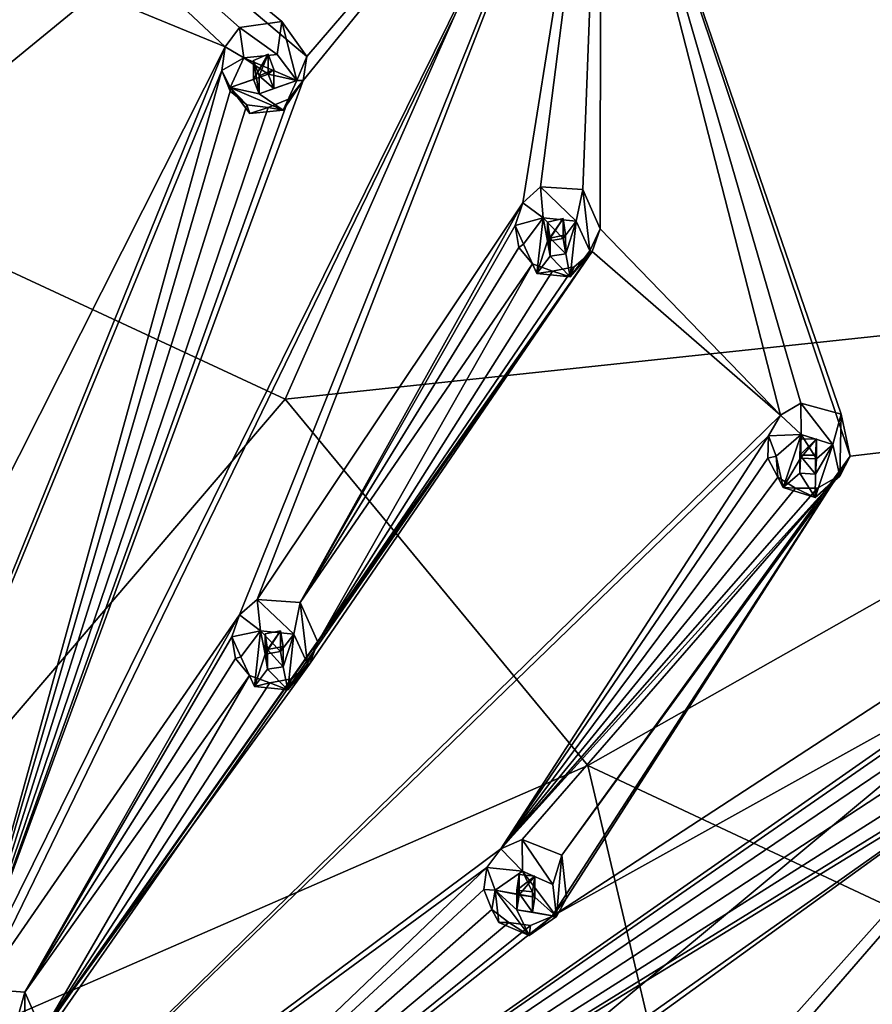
# Model space of a CAD drawing. Header units: millimetres. Extents: x -145 to 248, y -150 to 247.
# Tile 172 of 174: x 209 to 228, y 208 to 230. Entities that reach past the tile are written whole.
import ezdxf

# ---------------------------------------------------------------- set-up
doc = ezdxf.new("R2010")
doc.units = ezdxf.units.MM
doc.header["$LTSCALE"] = 65.185185
for name, color, linetype in [('1569', 7, 'CONTINUOUS'), ('1570', 7, 'CONTINUOUS'), ('1586', 7, 'CONTINUOUS'), ('1606', 7, 'CONTINUOUS'), ('1620', 7, 'CONTINUOUS'), ('1667', 7, 'CONTINUOUS'), ('1668', 7, 'CONTINUOUS'), ('1669', 7, 'CONTINUOUS'), ('1670', 7, 'CONTINUOUS'), ('1671', 7, 'CONTINUOUS'), ('1672', 7, 'CONTINUOUS'), ('1673', 7, 'CONTINUOUS'), ('1674', 7, 'CONTINUOUS'), ('1675', 7, 'CONTINUOUS'), ('1676', 7, 'CONTINUOUS'), ('1677', 7, 'CONTINUOUS'), ('1678', 7, 'CONTINUOUS'), ('1679', 7, 'CONTINUOUS'), ('1680', 7, 'CONTINUOUS'), ('1681', 7, 'CONTINUOUS'), ('1812', 7, 'CONTINUOUS'), ('1815', 7, 'CONTINUOUS'), ('1892', 7, 'CONTINUOUS'), ('1893', 7, 'CONTINUOUS'), ('1894', 7, 'CONTINUOUS'), ('1895', 7, 'CONTINUOUS'), ('1896', 7, 'CONTINUOUS'), ('1897', 7, 'CONTINUOUS'), ('1898', 7, 'CONTINUOUS'), ('1899', 7, 'CONTINUOUS'), ('1900', 7, 'CONTINUOUS'), ('1901', 7, 'CONTINUOUS'), ('1987', 7, 'CONTINUOUS'), ('2007', 7, 'CONTINUOUS'), ('2008', 7, 'CONTINUOUS'), ('2010', 7, 'CONTINUOUS'), ('2011', 7, 'CONTINUOUS'), ('2012', 7, 'CONTINUOUS')]:
    doc.layers.add(name, color=color, linetype=linetype)

msp = doc.modelspace()

# ---------------------------------------------------------------- linework, layer by layer
at = {"layer": '1569', "linetype": 'CONTINUOUS'}
for points in [[(200, 247.005, -24.787), (223.945, 240.808, -26.448), (205.437, 225.642, -38.048), (200, 247.005, -24.787)], [(205.437, 225.642, -38.048), (223.945, 240.808, -26.448), (215.235, 221.084, -39.269), (205.437, 225.642, -38.048)], [(223.945, 240.808, -26.448), (241.474, 223.876, -30.985), (215.235, 221.084, -39.269), (223.945, 240.808, -26.448)], [(205.437, 225.642, -38.048), (215.235, 221.084, -39.269), (200, 203.267, -46.59), (205.437, 225.642, -38.048)], [(215.235, 221.084, -39.269), (241.474, 223.876, -30.985), (222.016, 212.871, -41.47), (215.235, 221.084, -39.269)], [(241.474, 223.876, -30.985), (247.891, 200.746, -37.182), (222.016, 212.871, -41.47), (241.474, 223.876, -30.985)], [(215.235, 221.084, -39.269), (222.016, 212.871, -41.47), (200, 203.267, -46.59), (215.235, 221.084, -39.269)], [(222.016, 212.871, -41.47), (224.435, 202.63, -44.214), (200, 203.267, -46.59), (222.016, 212.871, -41.47)], [(222.016, 212.871, -41.47), (247.891, 200.746, -37.182), (224.435, 202.63, -44.214), (222.016, 212.871, -41.47)]]:
    msp.add_3dface(points, dxfattribs=at)
at = {"layer": '1570', "linetype": 'CONTINUOUS'}
for points in [[(222.924, 239.116, -15.243), (240.403, 223.747, -19.361), (224.25, 241.079, -25.422), (222.924, 239.116, -15.243)], [(224.25, 241.079, -25.422), (240.403, 223.747, -19.361), (234.295, 233.634, -27.417), (224.25, 241.079, -25.422)]]:
    msp.add_3dface(points, dxfattribs=at)
at = {"layer": '1586', "linetype": 'CONTINUOUS'}
for points in [[(239.021, 221.102, -19.035), (224.707, 236.759, -14.839), (222.31, 236.43, -14.928), (239.021, 221.102, -19.035)], [(234.747, 228.856, -16.957), (224.707, 236.759, -14.839), (239.021, 221.102, -19.035), (234.747, 228.856, -16.957)]]:
    msp.add_3dface(points, dxfattribs=at)
at = {"layer": '1606', "linetype": 'CONTINUOUS'}
for points in [[(241.474, 223.876, -30.985), (223.945, 240.808, -26.448), (242.002, 223.932, -30.017), (241.474, 223.876, -30.985)], [(223.945, 240.808, -26.448), (234.295, 233.634, -27.417), (242.002, 223.932, -30.017), (223.945, 240.808, -26.448)]]:
    msp.add_3dface(points, dxfattribs=at)
at = {"layer": '1620', "linetype": 'CONTINUOUS'}
for points in [[(222.924, 239.116, -15.243), (222.786, 238.684, -14.627), (240.159, 223.408, -18.72), (222.924, 239.116, -15.243)], [(240.403, 223.747, -19.361), (222.924, 239.116, -15.243), (240.159, 223.408, -18.72), (240.403, 223.747, -19.361)], [(224.707, 236.759, -14.839), (234.747, 228.856, -16.957), (222.786, 238.684, -14.627), (224.707, 236.759, -14.839)], [(222.786, 238.684, -14.627), (234.747, 228.856, -16.957), (240.159, 223.408, -18.72), (222.786, 238.684, -14.627)]]:
    msp.add_3dface(points, dxfattribs=at)
at = {"layer": '1667', "linetype": 'CONTINUOUS'}
for points in [[(215.058, 228.808, -11.232), (215.499, 228.221, -11.389), (215.16, 229.546, -13.105), (215.058, 228.808, -11.232)], [(215.16, 229.546, -13.105), (215.499, 228.221, -11.389), (215.722, 228.762, -13.144), (215.16, 229.546, -13.105)], [(215.722, 228.762, -13.144), (215.499, 228.221, -11.389), (215.64, 228.227, -13.109), (215.722, 228.762, -13.144)], [(215.499, 228.221, -11.389), (215.194, 227.56, -11.566), (215.64, 228.227, -13.109), (215.499, 228.221, -11.389)], [(215.64, 228.227, -13.109), (215.194, 227.56, -11.566), (215.314, 227.808, -13.046), (215.64, 228.227, -13.109)], [(215.314, 227.808, -13.046), (215.194, 227.56, -11.566), (214.855, 227.617, -12.976), (215.314, 227.808, -13.046)], [(214.448, 227.484, -11.586), (214.38, 227.682, -12.915), (214.855, 227.617, -12.976), (214.448, 227.484, -11.586)], [(215.194, 227.56, -11.566), (214.448, 227.484, -11.586), (214.855, 227.617, -12.976), (215.194, 227.56, -11.566)]]:
    msp.add_3dface(points, dxfattribs=at)
at = {"layer": '1668', "linetype": 'CONTINUOUS'}
for points in [[(214.312, 228.732, -11.252), (214.007, 228.07, -11.429), (214.855, 228.366, -11.35), (214.312, 228.732, -11.252)], [(215.499, 228.221, -11.389), (215.058, 228.808, -11.232), (214.312, 228.732, -11.252), (215.499, 228.221, -11.389)], [(215.499, 228.221, -11.389), (214.312, 228.732, -11.252), (214.855, 228.366, -11.35), (215.499, 228.221, -11.389)], [(214.855, 228.366, -11.35), (214.007, 228.07, -11.429), (214.525, 228.244, -11.383), (214.855, 228.366, -11.35)], [(214.525, 228.244, -11.383), (214.007, 228.07, -11.429), (214.652, 227.925, -11.468), (214.525, 228.244, -11.383)], [(215.194, 227.56, -11.566), (215.499, 228.221, -11.389), (214.652, 227.925, -11.468), (215.194, 227.56, -11.566)], [(214.652, 227.925, -11.468), (215.499, 228.221, -11.389), (214.982, 228.048, -11.435), (214.652, 227.925, -11.468)], [(215.499, 228.221, -11.389), (214.855, 228.366, -11.35), (214.982, 228.048, -11.435), (215.499, 228.221, -11.389)], [(214.448, 227.484, -11.586), (215.194, 227.56, -11.566), (214.007, 228.07, -11.429), (214.448, 227.484, -11.586)], [(214.007, 228.07, -11.429), (215.194, 227.56, -11.566), (214.652, 227.925, -11.468), (214.007, 228.07, -11.429)]]:
    msp.add_3dface(points, dxfattribs=at)
at = {"layer": '1669', "linetype": 'CONTINUOUS'}
for points in [[(214.855, 228.366, -11.35), (214.855, 228.815, -13.026), (214.981, 228.473, -13.028), (214.855, 228.366, -11.35)], [(214.652, 228.329, -12.977), (214.982, 228.048, -11.435), (214.981, 228.473, -13.028), (214.652, 228.329, -12.977)], [(214.982, 228.048, -11.435), (214.855, 228.366, -11.35), (214.981, 228.473, -13.028), (214.982, 228.048, -11.435)], [(214.652, 227.925, -11.468), (214.982, 228.048, -11.435), (214.652, 228.329, -12.977), (214.652, 227.925, -11.468)]]:
    msp.add_3dface(points, dxfattribs=at)
at = {"layer": '1670', "linetype": 'CONTINUOUS'}
for points in [[(215.058, 228.808, -11.232), (215.16, 229.546, -13.105), (214.213, 229.41, -12.971), (215.058, 228.808, -11.232)], [(213.891, 228.979, -12.908), (214.312, 228.732, -11.252), (214.213, 229.41, -12.971), (213.891, 228.979, -12.908)], [(214.312, 228.732, -11.252), (215.058, 228.808, -11.232), (214.213, 229.41, -12.971), (214.312, 228.732, -11.252)], [(213.82, 228.45, -12.874), (214.312, 228.732, -11.252), (213.891, 228.979, -12.908), (213.82, 228.45, -12.874)], [(214.007, 228.07, -11.429), (214.312, 228.732, -11.252), (213.82, 228.45, -12.874), (214.007, 228.07, -11.429)], [(214.004, 227.983, -12.878), (214.007, 228.07, -11.429), (213.82, 228.45, -12.874), (214.004, 227.983, -12.878)], [(214.38, 227.682, -12.915), (214.007, 228.07, -11.429), (214.004, 227.983, -12.878), (214.38, 227.682, -12.915)], [(214.38, 227.682, -12.915), (214.448, 227.484, -11.586), (214.007, 228.07, -11.429), (214.38, 227.682, -12.915)]]:
    msp.add_3dface(points, dxfattribs=at)
at = {"layer": '1671', "linetype": 'CONTINUOUS'}
for points in [[(214.855, 228.366, -11.35), (214.525, 228.244, -11.383), (214.855, 228.815, -13.026), (214.855, 228.366, -11.35)], [(214.855, 228.815, -13.026), (214.525, 228.244, -11.383), (214.525, 228.67, -12.975), (214.855, 228.815, -13.026)], [(214.525, 228.244, -11.383), (214.652, 227.925, -11.468), (214.525, 228.67, -12.975), (214.525, 228.244, -11.383)], [(214.652, 227.925, -11.468), (214.652, 228.329, -12.977), (214.525, 228.67, -12.975), (214.652, 227.925, -11.468)]]:
    msp.add_3dface(points, dxfattribs=at)
at = {"layer": '1672', "linetype": 'CONTINUOUS'}
for points in [[(221.761, 225.07, -12.233), (222.066, 224.408, -12.411), (221.908, 225.783, -14.113), (221.761, 225.07, -12.233)], [(221.908, 225.783, -14.113), (222.066, 224.408, -12.411), (222.298, 224.902, -14.179), (221.908, 225.783, -14.113)], [(222.298, 224.902, -14.179), (222.066, 224.408, -12.411), (222.113, 224.394, -14.136), (222.298, 224.902, -14.179)], [(222.066, 224.408, -12.411), (221.625, 223.822, -12.568), (222.113, 224.394, -14.136), (222.066, 224.408, -12.411)], [(222.113, 224.394, -14.136), (221.625, 223.822, -12.568), (221.713, 224.049, -14.054), (222.113, 224.394, -14.136)], [(220.879, 223.897, -12.548), (220.781, 224.112, -13.872), (221.229, 223.953, -13.958), (220.879, 223.897, -12.548)], [(221.713, 224.049, -14.054), (221.625, 223.822, -12.568), (221.229, 223.953, -13.958), (221.713, 224.049, -14.054)], [(221.625, 223.822, -12.568), (220.879, 223.897, -12.548), (221.229, 223.953, -13.958), (221.625, 223.822, -12.568)]]:
    msp.add_3dface(points, dxfattribs=at)
at = {"layer": '1673', "linetype": 'CONTINUOUS'}
for points in [[(220.574, 224.559, -12.37), (220.879, 223.897, -12.548), (221.015, 225.145, -12.213), (220.574, 224.559, -12.37)], [(221.015, 225.145, -12.213), (220.879, 223.897, -12.548), (221.118, 224.625, -12.352), (221.015, 225.145, -12.213)], [(221.761, 225.07, -12.233), (221.015, 225.145, -12.213), (221.467, 224.679, -12.338), (221.761, 225.07, -12.233)], [(221.467, 224.679, -12.338), (221.015, 225.145, -12.213), (221.118, 224.625, -12.352), (221.467, 224.679, -12.338)], [(221.761, 225.07, -12.233), (221.467, 224.679, -12.338), (221.523, 224.342, -12.428), (221.761, 225.07, -12.233)], [(221.625, 223.822, -12.568), (221.761, 225.07, -12.233), (221.523, 224.342, -12.428), (221.625, 223.822, -12.568)], [(221.625, 223.822, -12.568), (222.066, 224.408, -12.411), (221.761, 225.07, -12.233), (221.625, 223.822, -12.568)], [(221.118, 224.625, -12.352), (220.879, 223.897, -12.548), (221.173, 224.288, -12.443), (221.118, 224.625, -12.352)], [(220.879, 223.897, -12.548), (221.625, 223.822, -12.568), (221.173, 224.288, -12.443), (220.879, 223.897, -12.548)], [(221.173, 224.288, -12.443), (221.625, 223.822, -12.568), (221.523, 224.342, -12.428), (221.173, 224.288, -12.443)]]:
    msp.add_3dface(points, dxfattribs=at)
at = {"layer": '1674', "linetype": 'CONTINUOUS'}
for points in [[(221.467, 224.679, -12.338), (221.467, 225.128, -14.014), (221.522, 224.767, -14.021), (221.467, 224.679, -12.338)], [(221.173, 224.692, -13.951), (221.523, 224.342, -12.428), (221.522, 224.767, -14.021), (221.173, 224.692, -13.951)], [(221.173, 224.288, -12.443), (221.523, 224.342, -12.428), (221.173, 224.692, -13.951), (221.173, 224.288, -12.443)], [(221.523, 224.342, -12.428), (221.467, 224.679, -12.338), (221.522, 224.767, -14.021), (221.523, 224.342, -12.428)]]:
    msp.add_3dface(points, dxfattribs=at)
at = {"layer": '1675', "linetype": 'CONTINUOUS'}
for points in [[(220.564, 225.481, -13.845), (221.015, 225.145, -12.213), (220.962, 225.839, -13.928), (220.564, 225.481, -13.845)], [(221.761, 225.07, -12.233), (221.908, 225.783, -14.113), (220.962, 225.839, -13.928), (221.761, 225.07, -12.233)], [(221.015, 225.145, -12.213), (221.761, 225.07, -12.233), (220.962, 225.839, -13.928), (221.015, 225.145, -12.213)], [(220.39, 224.977, -13.805), (221.015, 225.145, -12.213), (220.564, 225.481, -13.845), (220.39, 224.977, -13.805)], [(220.574, 224.559, -12.37), (221.015, 225.145, -12.213), (220.39, 224.977, -13.805), (220.574, 224.559, -12.37)], [(220.476, 224.482, -13.816), (220.574, 224.559, -12.37), (220.39, 224.977, -13.805), (220.476, 224.482, -13.816)], [(220.781, 224.112, -13.872), (220.574, 224.559, -12.37), (220.476, 224.482, -13.816), (220.781, 224.112, -13.872)], [(220.781, 224.112, -13.872), (220.879, 223.897, -12.548), (220.574, 224.559, -12.37), (220.781, 224.112, -13.872)]]:
    msp.add_3dface(points, dxfattribs=at)
at = {"layer": '1676', "linetype": 'CONTINUOUS'}
for points in [[(221.467, 224.679, -12.338), (221.118, 224.625, -12.352), (221.467, 225.128, -14.014), (221.467, 224.679, -12.338)], [(221.467, 225.128, -14.014), (221.118, 224.625, -12.352), (221.118, 225.051, -13.945), (221.467, 225.128, -14.014)], [(221.118, 224.625, -12.352), (221.173, 224.288, -12.443), (221.118, 225.051, -13.945), (221.118, 224.625, -12.352)], [(221.173, 224.288, -12.443), (221.173, 224.692, -13.951), (221.118, 225.051, -13.945), (221.173, 224.288, -12.443)]]:
    msp.add_3dface(points, dxfattribs=at)
at = {"layer": '1677', "linetype": 'CONTINUOUS'}
for points in [[(227.513, 220.067, -13.574), (227.669, 219.358, -13.764), (227.699, 220.746, -15.462), (227.513, 220.067, -13.574)], [(227.699, 220.746, -15.462), (227.669, 219.358, -13.764), (227.9, 219.805, -15.544), (227.699, 220.746, -15.462)], [(227.9, 219.805, -15.544), (227.669, 219.358, -13.764), (227.619, 219.345, -15.489), (227.9, 219.805, -15.544)], [(226.398, 219.098, -13.834), (226.274, 219.335, -15.152), (226.675, 219.09, -15.261), (226.398, 219.098, -13.834)], [(227.669, 219.358, -13.764), (227.112, 218.874, -13.894), (227.619, 219.345, -15.489), (227.669, 219.358, -13.764)], [(227.619, 219.345, -15.489), (227.112, 218.874, -13.894), (227.163, 219.087, -15.383), (227.619, 219.345, -15.489)], [(227.112, 218.874, -13.894), (226.398, 219.098, -13.834), (226.675, 219.09, -15.261), (227.112, 218.874, -13.894)], [(227.163, 219.087, -15.383), (227.112, 218.874, -13.894), (226.675, 219.09, -15.261), (227.163, 219.087, -15.383)]]:
    msp.add_3dface(points, dxfattribs=at)
at = {"layer": '1678', "linetype": 'CONTINUOUS'}
for points in [[(226.242, 219.806, -13.644), (226.398, 219.098, -13.834), (226.8, 220.291, -13.514), (226.242, 219.806, -13.644)], [(226.8, 220.291, -13.514), (226.398, 219.098, -13.834), (226.788, 219.762, -13.656), (226.8, 220.291, -13.514)], [(227.141, 219.744, -13.66), (226.8, 220.291, -13.514), (226.788, 219.762, -13.656), (227.141, 219.744, -13.66)], [(227.513, 220.067, -13.574), (226.8, 220.291, -13.514), (227.141, 219.744, -13.66), (227.513, 220.067, -13.574)], [(227.112, 218.874, -13.894), (227.669, 219.358, -13.764), (227.513, 220.067, -13.574), (227.112, 218.874, -13.894)], [(227.112, 218.874, -13.894), (227.513, 220.067, -13.574), (227.123, 219.403, -13.752), (227.112, 218.874, -13.894)], [(227.513, 220.067, -13.574), (227.141, 219.744, -13.66), (227.123, 219.403, -13.752), (227.513, 220.067, -13.574)], [(226.788, 219.762, -13.656), (226.398, 219.098, -13.834), (226.77, 219.421, -13.747), (226.788, 219.762, -13.656)], [(226.398, 219.098, -13.834), (227.112, 218.874, -13.894), (226.77, 219.421, -13.747), (226.398, 219.098, -13.834)], [(226.77, 219.421, -13.747), (227.112, 218.874, -13.894), (227.123, 219.403, -13.752), (226.77, 219.421, -13.747)]]:
    msp.add_3dface(points, dxfattribs=at)
at = {"layer": '1679', "linetype": 'CONTINUOUS'}
for points in [[(227.141, 219.744, -13.66), (227.141, 220.193, -15.336), (227.122, 219.829, -15.344), (227.141, 219.744, -13.66)], [(226.77, 219.825, -15.256), (227.123, 219.403, -13.752), (227.122, 219.829, -15.344), (226.77, 219.825, -15.256)], [(226.77, 219.421, -13.747), (227.123, 219.403, -13.752), (226.77, 219.825, -15.256), (226.77, 219.421, -13.747)], [(227.123, 219.403, -13.752), (227.141, 219.744, -13.66), (227.122, 219.829, -15.344), (227.123, 219.403, -13.752)]]:
    msp.add_3dface(points, dxfattribs=at)
at = {"layer": '1680', "linetype": 'CONTINUOUS'}
for points in [[(226.337, 220.719, -15.121), (226.8, 220.291, -13.514), (226.795, 220.991, -15.227), (226.337, 220.719, -15.121)], [(227.513, 220.067, -13.574), (227.699, 220.746, -15.462), (226.795, 220.991, -15.227), (227.513, 220.067, -13.574)], [(226.8, 220.291, -13.514), (227.513, 220.067, -13.574), (226.795, 220.991, -15.227), (226.8, 220.291, -13.514)], [(226.069, 220.26, -15.069), (226.8, 220.291, -13.514), (226.337, 220.719, -15.121), (226.069, 220.26, -15.069)], [(226.242, 219.806, -13.644), (226.8, 220.291, -13.514), (226.069, 220.26, -15.069), (226.242, 219.806, -13.644)], [(226.053, 219.758, -15.082), (226.242, 219.806, -13.644), (226.069, 220.26, -15.069), (226.053, 219.758, -15.082)], [(226.274, 219.335, -15.152), (226.242, 219.806, -13.644), (226.053, 219.758, -15.082), (226.274, 219.335, -15.152)], [(226.274, 219.335, -15.152), (226.398, 219.098, -13.834), (226.242, 219.806, -13.644), (226.274, 219.335, -15.152)]]:
    msp.add_3dface(points, dxfattribs=at)
at = {"layer": '1681', "linetype": 'CONTINUOUS'}
for points in [[(226.788, 219.762, -13.656), (226.77, 219.421, -13.747), (226.788, 220.188, -15.248), (226.788, 219.762, -13.656)], [(226.77, 219.421, -13.747), (226.77, 219.825, -15.256), (226.788, 220.188, -15.248), (226.77, 219.421, -13.747)], [(227.141, 219.744, -13.66), (226.788, 219.762, -13.656), (227.141, 220.193, -15.336), (227.141, 219.744, -13.66)], [(227.141, 220.193, -15.336), (226.788, 219.762, -13.656), (226.788, 220.188, -15.248), (227.141, 220.193, -15.336)]]:
    msp.add_3dface(points, dxfattribs=at)
at = {"layer": '1812', "linetype": 'CONTINUOUS'}
for points in [[(209.169, 206.958, -11.604), (209.409, 206.58, -11.705), (209.405, 207.789, -13.452), (209.169, 206.958, -11.604)], [(209.405, 207.789, -13.452), (209.409, 206.58, -11.705), (209.798, 206.896, -13.62), (209.405, 207.789, -13.452)]]:
    msp.add_3dface(points, dxfattribs=at)
at = {"layer": '1815', "linetype": 'CONTINUOUS'}
msp.add_3dface([(209.169, 206.958, -11.604), (209.405, 207.789, -13.452), (208.422, 207.862, -13.361), (209.169, 206.958, -11.604)], dxfattribs=at)
at = {"layer": '1892', "linetype": 'CONTINUOUS'}
for points in [[(215.429, 215.813, -11.358), (215.734, 215.151, -11.535), (215.576, 216.526, -13.237), (215.429, 215.813, -11.358)], [(215.576, 216.526, -13.237), (215.734, 215.151, -11.535), (215.971, 215.635, -13.356), (215.576, 216.526, -13.237)], [(215.971, 215.635, -13.356), (215.734, 215.151, -11.535), (215.781, 215.142, -13.366), (215.971, 215.635, -13.356)], [(215.734, 215.151, -11.535), (215.294, 214.565, -11.692), (215.781, 215.142, -13.366), (215.734, 215.151, -11.535)], [(215.781, 215.142, -13.366), (215.294, 214.565, -11.692), (215.382, 214.812, -13.335), (215.781, 215.142, -13.366)], [(214.548, 214.64, -11.672), (214.435, 214.889, -13.2), (214.895, 214.723, -13.275), (214.548, 214.64, -11.672)], [(215.382, 214.812, -13.335), (215.294, 214.565, -11.692), (214.895, 214.723, -13.275), (215.382, 214.812, -13.335)], [(215.294, 214.565, -11.692), (214.548, 214.64, -11.672), (214.895, 214.723, -13.275), (215.294, 214.565, -11.692)]]:
    msp.add_3dface(points, dxfattribs=at)
at = {"layer": '1893', "linetype": 'CONTINUOUS'}
for points in [[(214.243, 215.302, -11.495), (214.548, 214.64, -11.672), (214.683, 215.888, -11.338), (214.243, 215.302, -11.495)], [(214.683, 215.888, -11.338), (214.548, 214.64, -11.672), (214.786, 215.368, -11.477), (214.683, 215.888, -11.338)], [(215.429, 215.813, -11.358), (214.683, 215.888, -11.338), (215.135, 215.422, -11.463), (215.429, 215.813, -11.358)], [(215.135, 215.422, -11.463), (214.683, 215.888, -11.338), (214.786, 215.368, -11.477), (215.135, 215.422, -11.463)], [(215.429, 215.813, -11.358), (215.135, 215.422, -11.463), (215.191, 215.084, -11.553), (215.429, 215.813, -11.358)], [(215.294, 214.565, -11.692), (215.429, 215.813, -11.358), (215.191, 215.084, -11.553), (215.294, 214.565, -11.692)], [(215.294, 214.565, -11.692), (215.734, 215.151, -11.535), (215.429, 215.813, -11.358), (215.294, 214.565, -11.692)], [(214.786, 215.368, -11.477), (214.548, 214.64, -11.672), (214.842, 215.031, -11.567), (214.786, 215.368, -11.477)], [(214.548, 214.64, -11.672), (215.294, 214.565, -11.692), (214.842, 215.031, -11.567), (214.548, 214.64, -11.672)], [(214.842, 215.031, -11.567), (215.294, 214.565, -11.692), (215.191, 215.084, -11.553), (214.842, 215.031, -11.567)]]:
    msp.add_3dface(points, dxfattribs=at)
at = {"layer": '1894', "linetype": 'CONTINUOUS'}
for points in [[(215.135, 215.422, -11.463), (215.135, 215.892, -13.219), (215.19, 215.539, -13.252), (215.135, 215.422, -11.463)], [(214.842, 215.471, -13.209), (215.191, 215.084, -11.553), (215.19, 215.539, -13.252), (214.842, 215.471, -13.209)], [(214.842, 215.031, -11.567), (215.191, 215.084, -11.553), (214.842, 215.471, -13.209), (214.842, 215.031, -11.567)], [(215.191, 215.084, -11.553), (215.135, 215.422, -11.463), (215.19, 215.539, -13.252), (215.191, 215.084, -11.553)]]:
    msp.add_3dface(points, dxfattribs=at)
at = {"layer": '1895', "linetype": 'CONTINUOUS'}
for points in [[(214.21, 216.244, -13.07), (214.683, 215.888, -11.338), (214.607, 216.592, -13.1), (214.21, 216.244, -13.07)], [(215.429, 215.813, -11.358), (215.576, 216.526, -13.237), (214.607, 216.592, -13.1), (215.429, 215.813, -11.358)], [(214.683, 215.888, -11.338), (215.429, 215.813, -11.358), (214.607, 216.592, -13.1), (214.683, 215.888, -11.338)], [(214.038, 215.755, -13.082), (214.683, 215.888, -11.338), (214.21, 216.244, -13.07), (214.038, 215.755, -13.082)], [(214.243, 215.302, -11.495), (214.683, 215.888, -11.338), (214.038, 215.755, -13.082), (214.243, 215.302, -11.495)], [(214.122, 215.266, -13.13), (214.243, 215.302, -11.495), (214.038, 215.755, -13.082), (214.122, 215.266, -13.13)], [(214.435, 214.889, -13.2), (214.243, 215.302, -11.495), (214.122, 215.266, -13.13), (214.435, 214.889, -13.2)], [(214.435, 214.889, -13.2), (214.548, 214.64, -11.672), (214.243, 215.302, -11.495), (214.435, 214.889, -13.2)]]:
    msp.add_3dface(points, dxfattribs=at)
at = {"layer": '1896', "linetype": 'CONTINUOUS'}
for points in [[(215.135, 215.422, -11.463), (214.786, 215.368, -11.477), (215.135, 215.892, -13.219), (215.135, 215.422, -11.463)], [(215.135, 215.892, -13.219), (214.786, 215.368, -11.477), (214.786, 215.823, -13.176), (215.135, 215.892, -13.219)], [(214.786, 215.368, -11.477), (214.842, 215.031, -11.567), (214.786, 215.823, -13.176), (214.786, 215.368, -11.477)], [(214.842, 215.031, -11.567), (214.842, 215.471, -13.209), (214.786, 215.823, -13.176), (214.842, 215.031, -11.567)]]:
    msp.add_3dface(points, dxfattribs=at)
at = {"layer": '1897', "linetype": 'CONTINUOUS'}
for points in [[(221.237, 210.203, -12.861), (221.315, 209.483, -13.054), (221.439, 210.863, -14.755), (221.237, 210.203, -12.861)], [(221.439, 210.863, -14.755), (221.315, 209.483, -13.054), (221.539, 209.896, -14.894), (221.439, 210.863, -14.755)], [(221.539, 209.896, -14.894), (221.315, 209.483, -13.054), (221.21, 209.483, -14.882), (221.539, 209.896, -14.894)], [(220.023, 209.351, -13.089), (219.867, 209.641, -14.606), (220.25, 209.347, -14.716), (220.023, 209.351, -13.089)], [(221.315, 209.483, -13.054), (220.708, 209.057, -13.168), (221.21, 209.483, -14.882), (221.315, 209.483, -13.054)], [(221.21, 209.483, -14.882), (220.708, 209.057, -13.168), (220.735, 209.286, -14.816), (221.21, 209.483, -14.882)], [(220.708, 209.057, -13.168), (220.023, 209.351, -13.089), (220.25, 209.347, -14.716), (220.708, 209.057, -13.168)], [(220.735, 209.286, -14.816), (220.708, 209.057, -13.168), (220.25, 209.347, -14.716), (220.735, 209.286, -14.816)]]:
    msp.add_3dface(points, dxfattribs=at)
at = {"layer": '1898', "linetype": 'CONTINUOUS'}
for points in [[(220.552, 210.498, -12.782), (219.945, 210.072, -12.896), (220.832, 209.919, -12.937), (220.552, 210.498, -12.782)], [(221.315, 209.483, -13.054), (221.237, 210.203, -12.861), (220.552, 210.498, -12.782), (221.315, 209.483, -13.054)], [(221.315, 209.483, -13.054), (220.552, 210.498, -12.782), (220.832, 209.919, -12.937), (221.315, 209.483, -13.054)], [(220.023, 209.351, -13.089), (220.708, 209.057, -13.168), (219.945, 210.072, -12.896), (220.023, 209.351, -13.089)], [(219.945, 210.072, -12.896), (220.708, 209.057, -13.168), (220.428, 209.635, -13.013), (219.945, 210.072, -12.896)], [(220.832, 209.919, -12.937), (219.945, 210.072, -12.896), (220.483, 209.973, -12.923), (220.832, 209.919, -12.937)], [(220.483, 209.973, -12.923), (219.945, 210.072, -12.896), (220.428, 209.635, -13.013), (220.483, 209.973, -12.923)], [(221.315, 209.483, -13.054), (220.832, 209.919, -12.937), (220.777, 209.582, -13.027), (221.315, 209.483, -13.054)], [(220.708, 209.057, -13.168), (221.315, 209.483, -13.054), (220.428, 209.635, -13.013), (220.708, 209.057, -13.168)], [(220.428, 209.635, -13.013), (221.315, 209.483, -13.054), (220.777, 209.582, -13.027), (220.428, 209.635, -13.013)]]:
    msp.add_3dface(points, dxfattribs=at)
at = {"layer": '1899', "linetype": 'CONTINUOUS'}
for points in [[(220.832, 209.919, -12.937), (220.832, 210.39, -14.693), (220.776, 210.036, -14.726), (220.832, 209.919, -12.937)], [(220.428, 209.635, -13.013), (220.777, 209.582, -13.027), (220.428, 210.075, -14.655), (220.428, 209.635, -13.013)], [(220.428, 210.075, -14.655), (220.777, 209.582, -13.027), (220.776, 210.036, -14.726), (220.428, 210.075, -14.655)], [(220.777, 209.582, -13.027), (220.832, 209.919, -12.937), (220.776, 210.036, -14.726), (220.777, 209.582, -13.027)]]:
    msp.add_3dface(points, dxfattribs=at)
at = {"layer": '1900', "linetype": 'CONTINUOUS'}
for points in [[(219.758, 210.585, -14.468), (220.552, 210.498, -12.782), (220.069, 211, -14.476), (219.758, 210.585, -14.468)], [(220.069, 211, -14.476), (220.552, 210.498, -12.782), (220.548, 211.213, -14.541), (220.069, 211, -14.476)], [(221.237, 210.203, -12.861), (221.439, 210.863, -14.755), (220.548, 211.213, -14.541), (221.237, 210.203, -12.861)], [(220.552, 210.498, -12.782), (221.237, 210.203, -12.861), (220.548, 211.213, -14.541), (220.552, 210.498, -12.782)], [(219.688, 210.093, -14.516), (219.945, 210.072, -12.896), (219.758, 210.585, -14.468), (219.688, 210.093, -14.516)], [(219.945, 210.072, -12.896), (220.552, 210.498, -12.782), (219.758, 210.585, -14.468), (219.945, 210.072, -12.896)], [(219.867, 209.641, -14.606), (219.945, 210.072, -12.896), (219.688, 210.093, -14.516), (219.867, 209.641, -14.606)], [(219.867, 209.641, -14.606), (220.023, 209.351, -13.089), (219.945, 210.072, -12.896), (219.867, 209.641, -14.606)]]:
    msp.add_3dface(points, dxfattribs=at)
at = {"layer": '1901', "linetype": 'CONTINUOUS'}
for points in [[(220.483, 209.973, -12.923), (220.428, 209.635, -13.013), (220.482, 210.427, -14.622), (220.483, 209.973, -12.923)], [(220.428, 209.635, -13.013), (220.428, 210.075, -14.655), (220.482, 210.427, -14.622), (220.428, 209.635, -13.013)], [(220.832, 210.39, -14.693), (220.483, 209.973, -12.923), (220.482, 210.427, -14.622), (220.832, 210.39, -14.693)], [(220.832, 209.919, -12.937), (220.483, 209.973, -12.923), (220.832, 210.39, -14.693), (220.832, 209.919, -12.937)]]:
    msp.add_3dface(points, dxfattribs=at)
at = {"layer": '1987', "linetype": 'CONTINUOUS'}
for points in [[(222.31, 236.43, -14.928), (200, 242.006, -13.434), (215.722, 228.762, -13.144), (222.31, 236.43, -14.928)], [(200, 242.006, -13.434), (208.459, 231.216, -12.487), (213.891, 228.979, -12.908), (200, 242.006, -13.434)], [(200, 242.006, -13.434), (215.16, 229.546, -13.105), (215.722, 228.762, -13.144), (200, 242.006, -13.434)], [(215.16, 229.546, -13.105), (200, 242.006, -13.434), (214.213, 229.41, -12.971), (215.16, 229.546, -13.105)], [(200, 242.006, -13.434), (213.891, 228.979, -12.908), (214.213, 229.41, -12.971), (200, 242.006, -13.434)], [(222.31, 236.43, -14.928), (215.64, 228.227, -13.109), (208.029, 207.522, -13.381), (222.31, 236.43, -14.928)], [(222.31, 236.43, -14.928), (208.029, 207.522, -13.381), (208.422, 207.862, -13.361), (222.31, 236.43, -14.928)], [(222.31, 236.43, -14.928), (208.422, 207.862, -13.361), (214.21, 216.244, -13.07), (222.31, 236.43, -14.928)], [(222.31, 236.43, -14.928), (214.21, 216.244, -13.07), (214.607, 216.592, -13.1), (222.31, 236.43, -14.928)], [(220.564, 225.481, -13.845), (222.31, 236.43, -14.928), (214.607, 216.592, -13.1), (220.564, 225.481, -13.845)], [(222.31, 236.43, -14.928), (215.722, 228.762, -13.144), (215.64, 228.227, -13.109), (222.31, 236.43, -14.928)], [(222.31, 236.43, -14.928), (220.564, 225.481, -13.845), (220.962, 225.839, -13.928), (222.31, 236.43, -14.928)], [(221.908, 225.783, -14.113), (222.31, 236.43, -14.928), (220.962, 225.839, -13.928), (221.908, 225.783, -14.113)], [(222.31, 236.43, -14.928), (221.908, 225.783, -14.113), (222.298, 224.902, -14.179), (222.31, 236.43, -14.928)], [(222.31, 236.43, -14.928), (222.298, 224.902, -14.179), (226.337, 220.719, -15.121), (222.31, 236.43, -14.928)], [(239.021, 221.102, -19.035), (222.31, 236.43, -14.928), (227.9, 219.805, -15.544), (239.021, 221.102, -19.035)], [(222.31, 236.43, -14.928), (227.699, 220.746, -15.462), (227.9, 219.805, -15.544), (222.31, 236.43, -14.928)], [(227.699, 220.746, -15.462), (222.31, 236.43, -14.928), (226.795, 220.991, -15.227), (227.699, 220.746, -15.462)], [(222.31, 236.43, -14.928), (226.337, 220.719, -15.121), (226.795, 220.991, -15.227), (222.31, 236.43, -14.928)], [(213.891, 228.979, -12.908), (208.459, 231.216, -12.487), (208.807, 218.903, -12.358), (213.891, 228.979, -12.908)], [(202.487, 200.835, -14.31), (213.82, 228.45, -12.874), (213.891, 228.979, -12.908), (202.487, 200.835, -14.31)], [(202.487, 200.835, -14.31), (213.891, 228.979, -12.908), (208.807, 218.903, -12.358), (202.487, 200.835, -14.31)], [(213.82, 228.45, -12.874), (202.487, 200.835, -14.31), (208.029, 207.522, -13.381), (213.82, 228.45, -12.874)], [(214.004, 227.983, -12.878), (213.82, 228.45, -12.874), (208.029, 207.522, -13.381), (214.004, 227.983, -12.878)], [(215.64, 228.227, -13.109), (215.314, 227.808, -13.046), (208.029, 207.522, -13.381), (215.64, 228.227, -13.109)], [(214.38, 227.682, -12.915), (214.004, 227.983, -12.878), (208.029, 207.522, -13.381), (214.38, 227.682, -12.915)], [(215.314, 227.808, -13.046), (214.855, 227.617, -12.976), (208.029, 207.522, -13.381), (215.314, 227.808, -13.046)], [(214.855, 227.617, -12.976), (214.38, 227.682, -12.915), (208.029, 207.522, -13.381), (214.855, 227.617, -12.976)], [(215.576, 216.526, -13.237), (220.564, 225.481, -13.845), (214.607, 216.592, -13.1), (215.576, 216.526, -13.237)], [(220.39, 224.977, -13.805), (220.564, 225.481, -13.845), (215.576, 216.526, -13.237), (220.39, 224.977, -13.805)], [(220.476, 224.482, -13.816), (220.39, 224.977, -13.805), (215.576, 216.526, -13.237), (220.476, 224.482, -13.816)], [(222.298, 224.902, -14.179), (222.113, 224.394, -14.136), (226.337, 220.719, -15.121), (222.298, 224.902, -14.179)], [(220.781, 224.112, -13.872), (220.476, 224.482, -13.816), (215.576, 216.526, -13.237), (220.781, 224.112, -13.872)], [(222.113, 224.394, -14.136), (204.596, 199.474, -14.675), (226.337, 220.719, -15.121), (222.113, 224.394, -14.136)], [(204.596, 199.474, -14.675), (222.113, 224.394, -14.136), (209.602, 206.418, -13.677), (204.596, 199.474, -14.675)], [(222.113, 224.394, -14.136), (209.798, 206.896, -13.62), (209.602, 206.418, -13.677), (222.113, 224.394, -14.136)], [(209.798, 206.896, -13.62), (222.113, 224.394, -14.136), (215.781, 215.142, -13.366), (209.798, 206.896, -13.62)], [(222.113, 224.394, -14.136), (215.971, 215.635, -13.356), (215.781, 215.142, -13.366), (222.113, 224.394, -14.136)], [(222.113, 224.394, -14.136), (221.713, 224.049, -14.054), (215.971, 215.635, -13.356), (222.113, 224.394, -14.136)], [(220.781, 224.112, -13.872), (215.576, 216.526, -13.237), (215.971, 215.635, -13.356), (220.781, 224.112, -13.872)], [(221.229, 223.953, -13.958), (220.781, 224.112, -13.872), (215.971, 215.635, -13.356), (221.229, 223.953, -13.958)], [(221.713, 224.049, -14.054), (221.229, 223.953, -13.958), (215.971, 215.635, -13.356), (221.713, 224.049, -14.054)], [(239.021, 221.102, -19.035), (231.918, 213.301, -17.109), (214.477, 200.675, -15.287), (239.021, 221.102, -19.035)], [(239.021, 221.102, -19.035), (214.477, 200.675, -15.287), (223.963, 204.263, -16.281), (239.021, 221.102, -19.035)], [(239.021, 221.102, -19.035), (227.9, 219.805, -15.544), (221.21, 209.483, -14.882), (239.021, 221.102, -19.035)], [(230.96, 214.902, -16.679), (239.021, 221.102, -19.035), (221.21, 209.483, -14.882), (230.96, 214.902, -16.679)], [(239.021, 221.102, -19.035), (223.963, 204.263, -16.281), (224.477, 204.325, -16.386), (239.021, 221.102, -19.035)], [(234.23, 208.284, -18.453), (239.021, 221.102, -19.035), (224.477, 204.325, -16.386), (234.23, 208.284, -18.453)], [(204.596, 199.474, -14.675), (226.069, 220.26, -15.069), (226.337, 220.719, -15.121), (204.596, 199.474, -14.675)], [(226.069, 220.26, -15.069), (204.596, 199.474, -14.675), (220.069, 211, -14.476), (226.069, 220.26, -15.069)], [(226.053, 219.758, -15.082), (226.069, 220.26, -15.069), (220.069, 211, -14.476), (226.053, 219.758, -15.082)], [(226.274, 219.335, -15.152), (226.053, 219.758, -15.082), (220.069, 211, -14.476), (226.274, 219.335, -15.152)], [(227.9, 219.805, -15.544), (221.539, 209.896, -14.894), (221.21, 209.483, -14.882), (227.9, 219.805, -15.544)], [(227.9, 219.805, -15.544), (227.619, 219.345, -15.489), (221.439, 210.863, -14.755), (227.9, 219.805, -15.544)], [(227.9, 219.805, -15.544), (221.439, 210.863, -14.755), (221.539, 209.896, -14.894), (227.9, 219.805, -15.544)], [(227.619, 219.345, -15.489), (227.163, 219.087, -15.383), (220.069, 211, -14.476), (227.619, 219.345, -15.489)], [(227.619, 219.345, -15.489), (220.069, 211, -14.476), (220.548, 211.213, -14.541), (227.619, 219.345, -15.489)], [(226.675, 219.09, -15.261), (226.274, 219.335, -15.152), (220.069, 211, -14.476), (226.675, 219.09, -15.261)], [(221.439, 210.863, -14.755), (227.619, 219.345, -15.489), (220.548, 211.213, -14.541), (221.439, 210.863, -14.755)], [(227.163, 219.087, -15.383), (226.675, 219.09, -15.261), (220.069, 211, -14.476), (227.163, 219.087, -15.383)], [(208.422, 207.862, -13.361), (209.405, 207.789, -13.452), (214.21, 216.244, -13.07), (208.422, 207.862, -13.361)], [(209.405, 207.789, -13.452), (214.038, 215.755, -13.082), (214.21, 216.244, -13.07), (209.405, 207.789, -13.452)], [(209.405, 207.789, -13.452), (214.122, 215.266, -13.13), (214.038, 215.755, -13.082), (209.405, 207.789, -13.452)], [(209.405, 207.789, -13.452), (214.435, 214.889, -13.2), (214.122, 215.266, -13.13), (209.405, 207.789, -13.452)], [(209.798, 206.896, -13.62), (215.781, 215.142, -13.366), (215.382, 214.812, -13.335), (209.798, 206.896, -13.62)], [(206.005, 197.437, -15.221), (230.608, 214.506, -16.611), (230.96, 214.902, -16.679), (206.005, 197.437, -15.221)], [(206.005, 197.437, -15.221), (230.96, 214.902, -16.679), (221.21, 209.483, -14.882), (206.005, 197.437, -15.221)], [(209.405, 207.789, -13.452), (209.798, 206.896, -13.62), (214.435, 214.889, -13.2), (209.405, 207.789, -13.452)], [(214.435, 214.889, -13.2), (209.798, 206.896, -13.62), (214.895, 214.723, -13.275), (214.435, 214.889, -13.2)], [(209.798, 206.896, -13.62), (215.382, 214.812, -13.335), (214.895, 214.723, -13.275), (209.798, 206.896, -13.62)], [(206.005, 197.437, -15.221), (230.491, 214.018, -16.62), (230.608, 214.506, -16.611), (206.005, 197.437, -15.221)], [(206.005, 197.437, -15.221), (230.619, 213.559, -16.7), (230.491, 214.018, -16.62), (206.005, 197.437, -15.221)], [(230.619, 213.559, -16.7), (206.005, 197.437, -15.221), (230.956, 213.239, -16.829), (230.619, 213.559, -16.7)], [(206.005, 197.437, -15.221), (231.918, 213.301, -17.109), (231.425, 213.139, -16.977), (206.005, 197.437, -15.221)], [(231.918, 213.301, -17.109), (206.005, 197.437, -15.221), (213.963, 200.62, -15.23), (231.918, 213.301, -17.109)], [(206.005, 197.437, -15.221), (231.425, 213.139, -16.977), (230.956, 213.239, -16.829), (206.005, 197.437, -15.221)], [(231.918, 213.301, -17.109), (213.963, 200.62, -15.23), (214.477, 200.675, -15.287), (231.918, 213.301, -17.109)], [(204.596, 199.474, -14.675), (219.758, 210.585, -14.468), (220.069, 211, -14.476), (204.596, 199.474, -14.675)], [(204.596, 199.474, -14.675), (206.005, 197.437, -15.221), (219.758, 210.585, -14.468), (204.596, 199.474, -14.675)], [(206.005, 197.437, -15.221), (219.688, 210.093, -14.516), (219.758, 210.585, -14.468), (206.005, 197.437, -15.221)], [(206.005, 197.437, -15.221), (219.867, 209.641, -14.606), (219.688, 210.093, -14.516), (206.005, 197.437, -15.221)], [(219.867, 209.641, -14.606), (206.005, 197.437, -15.221), (220.25, 209.347, -14.716), (219.867, 209.641, -14.606)], [(206.005, 197.437, -15.221), (221.21, 209.483, -14.882), (220.735, 209.286, -14.816), (206.005, 197.437, -15.221)], [(206.005, 197.437, -15.221), (220.735, 209.286, -14.816), (220.25, 209.347, -14.716), (206.005, 197.437, -15.221)], [(225.203, 203.727, -16.667), (234.23, 208.284, -18.453), (224.477, 204.325, -16.386), (225.203, 203.727, -16.667)], [(233.809, 207.966, -18.363), (234.23, 208.284, -18.453), (225.203, 203.727, -16.667), (233.809, 207.966, -18.363)], [(233.596, 207.512, -18.363), (233.809, 207.966, -18.363), (225.203, 203.727, -16.667), (233.596, 207.512, -18.363)]]:
    msp.add_3dface(points, dxfattribs=at)
at = {"layer": '2007', "linetype": 'CONTINUOUS'}
for points in [[(220.428, 210.075, -14.655), (220.832, 210.39, -14.693), (220.482, 210.427, -14.622), (220.428, 210.075, -14.655)], [(220.832, 210.39, -14.693), (220.428, 210.075, -14.655), (220.776, 210.036, -14.726), (220.832, 210.39, -14.693)]]:
    msp.add_3dface(points, dxfattribs=at)
at = {"layer": '2008', "linetype": 'CONTINUOUS'}
for points in [[(227.141, 220.193, -15.336), (226.77, 219.825, -15.256), (227.122, 219.829, -15.344), (227.141, 220.193, -15.336)], [(226.77, 219.825, -15.256), (227.141, 220.193, -15.336), (226.788, 220.188, -15.248), (226.77, 219.825, -15.256)]]:
    msp.add_3dface(points, dxfattribs=at)
at = {"layer": '2010', "linetype": 'CONTINUOUS'}
for points in [[(214.842, 215.471, -13.209), (215.135, 215.892, -13.219), (214.786, 215.823, -13.176), (214.842, 215.471, -13.209)], [(215.135, 215.892, -13.219), (214.842, 215.471, -13.209), (215.19, 215.539, -13.252), (215.135, 215.892, -13.219)]]:
    msp.add_3dface(points, dxfattribs=at)
at = {"layer": '2011', "linetype": 'CONTINUOUS'}
for points in [[(221.173, 224.692, -13.951), (221.467, 225.128, -14.014), (221.118, 225.051, -13.945), (221.173, 224.692, -13.951)], [(221.467, 225.128, -14.014), (221.173, 224.692, -13.951), (221.522, 224.767, -14.021), (221.467, 225.128, -14.014)]]:
    msp.add_3dface(points, dxfattribs=at)
at = {"layer": '2012', "linetype": 'CONTINUOUS'}
for points in [[(214.652, 228.329, -12.977), (214.855, 228.815, -13.026), (214.525, 228.67, -12.975), (214.652, 228.329, -12.977)], [(214.855, 228.815, -13.026), (214.652, 228.329, -12.977), (214.981, 228.473, -13.028), (214.855, 228.815, -13.026)]]:
    msp.add_3dface(points, dxfattribs=at)

doc.saveas('drawing.dxf')
